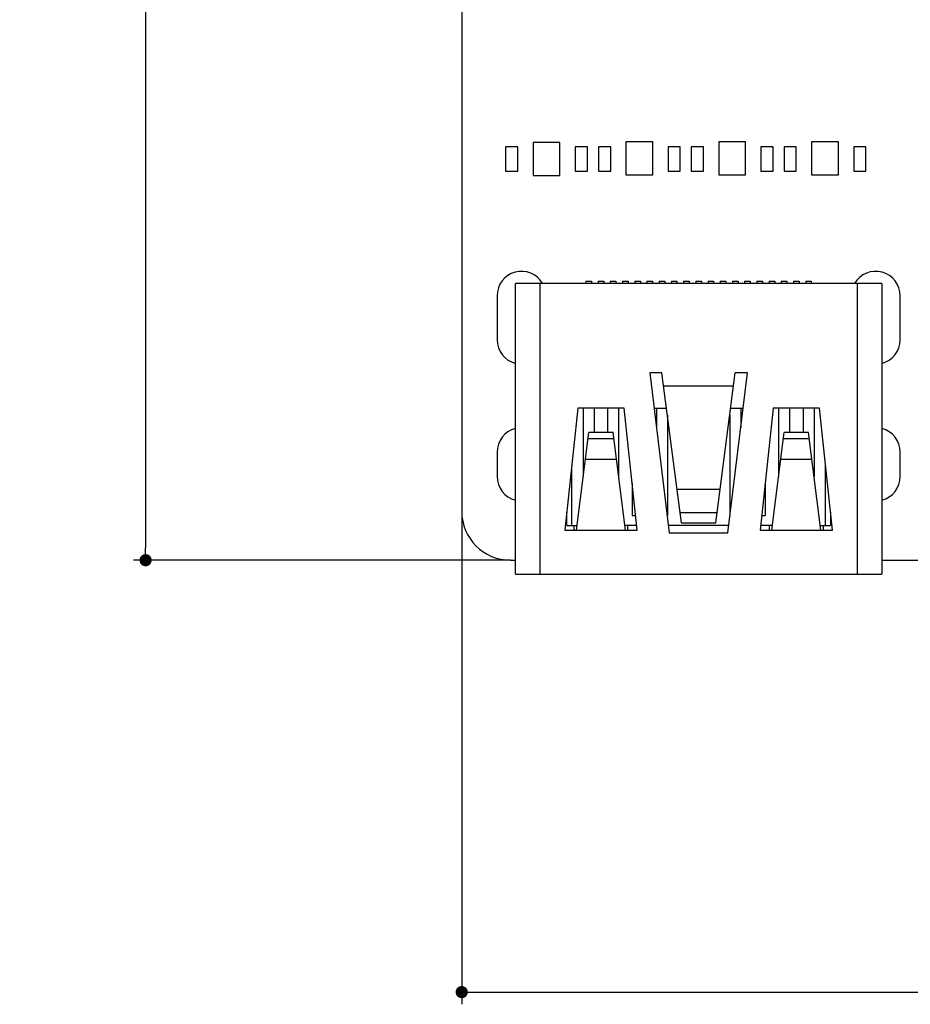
# Model space of a CAD drawing. Header units: millimetres. Extents: x 440 to 595, y -43 to 361.
# Tile 26 of 47: x 440 to 476, y 234 to 275. Entities that reach past the tile are written whole.
import ezdxf

# ---------------------------------------------------------------- set-up
doc = ezdxf.new("R2010")
doc.units = ezdxf.units.MM
doc.header["$LTSCALE"] = 16.335
doc.header["$PDMODE"] = 3
doc.header["$PDSIZE"] = 8
doc.layers.get('0').update_dxf_attribs({"linetype": 'CONTINUOUS'})
doc.layers.get('Defpoints').update_dxf_attribs({"linetype": 'CONTINUOUS'})
doc.layers.add('01 实线', color=7, linetype='CONTINUOUS')
doc.styles.add('Font_1_Times New Roman', font='times.ttf', dxfattribs={"width": 0.8})
doc.styles.add('Font_2_Arial', font='arial.ttf', dxfattribs={"width": 0.8})
doc.dimstyles.new('Dim._1_spot', dxfattribs={"dimtxt": 3, "dimasz": 0.5, "dimexe": 0.5, "dimexo": 0, "dimgap": 0.8, "dimtad": 1, "dimdec": 3, "dimzin": 9, "dimdsep": 46, "dimtxsty": 'Font_1_Times New Roman', "dimblk": 'DOT', "dimcen": 0.1, "dimclrd": 256, "dimclre": 256, "dimclrt": 256, "dimadec": 0, "dimazin": 0, "dimtp": 0.1, "dimtm": 0.1, "dimtfac": 1, "dimtdec": 3, "dimtmove": 0, "dimatfit": 3, "dimfxl": 0, "dimtolj": 1, "dimlwd": -1, "dimlwe": -1, "dimarcsym": 0})

# ---------------------------------------------------------------- blocks, each defined once
blk = doc.blocks.new('_Dot')
at = {"color": 0, "linetype": 'ByBlock', "lineweight": -2}
blk.add_line((-0.5, 0), (-1, 0), dxfattribs=at)
at = {"color": 0, "linetype": 'ByBlock', "const_width": 0.5}
blk.add_lwpolyline([(-0.25, 0, 1), (0.25, 0, 1)], format="xyb", close=True, dxfattribs=at)
blk = doc.blocks.new('*D1')
at = {"layer": '01 实线'}
for p, q in [((459.922, 352.637), (444.481, 352.637)), ((444.981, 352.137), (444.981, 253.137)), ((459.922, 252.637), (444.481, 252.637))]:
    blk.add_line(p, q, dxfattribs=at)
at = {"layer": 'Defpoints', "color": 0}
for p in [(459.922, 352.637), (444.981, 252.637), (459.922, 252.637)]:
    blk.add_point(p, dxfattribs=at)
at = {"layer": '01 实线', "xscale": 0.5, "yscale": 0.5, "zscale": 0.5}
for p, rotation in [((444.981, 352.637), 90), ((444.981, 252.637), 270)]:
    blk.add_blockref('_Dot', p, dxfattribs=dict(at, rotation=rotation))
at = {"layer": '01 实线', "insert": (442.017, 302.637), "char_height": 3, "attachment_point": 5, "rotation": 90, "style": 'Font_2_Arial'}
blk.add_mtext('\\A1;100{\\H1.800000;\\S+0.1^ -0.15;}', dxfattribs=at)
blk = doc.blocks.new('*D2')
at = {"layer": '01 实线'}
for p, q in [((457.922, 254.637), (457.922, 234.459)), ((577.922, 254.637), (577.922, 234.459)), ((458.422, 234.959), (577.422, 234.959))]:
    blk.add_line(p, q, dxfattribs=at)
at = {"layer": 'Defpoints', "color": 0}
for p in [(457.922, 254.637), (577.922, 254.637), (577.922, 234.959)]:
    blk.add_point(p, dxfattribs=at)
at = {"layer": '01 实线', "xscale": 0.5, "yscale": 0.5, "zscale": 0.5, "rotation": 180}
blk.add_blockref('_Dot', (457.922, 234.959), dxfattribs=at)
at = {"layer": '01 实线', "xscale": 0.5, "yscale": 0.5, "zscale": 0.5}
blk.add_blockref('_Dot', (577.922, 234.959), dxfattribs=at)
at = {"layer": '01 实线', "insert": (517.922, 237.923), "char_height": 3, "attachment_point": 5, "style": 'Font_2_Arial'}
blk.add_mtext('\\A1;120{\\H1.800000;\\S+0.1^ -0.15;}', dxfattribs=at)

msp = doc.modelspace()

# ---------------------------------------------------------------- linework, layer by layer
at = {"layer": '01 实线', "linetype": 'Continuous'}
for p, q in [((457.9216, 350.6371), (457.9216, 254.6371)), ((460.8466, 269.7371), (460.8466, 268.3871)), ((461.9466, 269.7371), (460.8466, 269.7371)), ((461.9466, 268.3871), (461.9466, 269.7371)), ((464.6466, 269.7621), (464.6466, 268.4121)), ((465.7466, 269.7621), (464.6466, 269.7621)), ((465.7466, 268.4121), (465.7466, 269.7621)), ((468.4466, 269.7621), (468.4466, 268.4121)), ((469.5466, 269.7621), (468.4466, 269.7621)), ((469.5466, 268.4121), (469.5466, 269.7621)), ((472.2466, 269.7621), (472.2466, 268.4121)), ((473.3466, 269.7621), (472.2466, 269.7621)), ((473.3466, 268.4121), (473.3466, 269.7621)), ((459.7216, 269.5621), (459.7216, 268.5621)), ((460.2216, 269.5621), (459.7216, 269.5621)), ((460.2216, 268.5621), (460.2216, 269.5621)), ((462.5716, 269.5621), (462.5716, 268.5621)), ((463.0716, 269.5621), (462.5716, 269.5621)), ((463.0716, 268.5621), (463.0716, 269.5621)), ((463.5216, 269.5621), (463.5216, 268.5621)), ((464.0216, 269.5621), (463.5216, 269.5621)), ((464.0216, 268.5621), (464.0216, 269.5621)), ((466.3716, 269.5621), (466.3716, 268.5621)), ((466.8716, 269.5621), (466.3716, 269.5621)), ((466.8716, 268.5621), (466.8716, 269.5621)), ((467.3216, 269.5621), (467.3216, 268.5621)), ((467.8216, 269.5621), (467.3216, 269.5621)), ((467.8216, 268.5621), (467.8216, 269.5621)), ((470.1716, 269.5621), (470.1716, 268.5621)), ((470.6716, 269.5621), (470.1716, 269.5621)), ((470.6716, 268.5621), (470.6716, 269.5621)), ((471.1216, 269.5621), (471.1216, 268.5621)), ((471.6216, 269.5621), (471.1216, 269.5621)), ((471.6216, 268.5621), (471.6216, 269.5621)), ((473.9716, 269.5621), (473.9716, 268.5621)), ((474.4716, 269.5621), (473.9716, 269.5621)), ((474.4716, 268.5621), (474.4716, 269.5621)), ((459.7216, 268.5621), (460.2216, 268.5621)), ((462.5716, 268.5621), (463.0716, 268.5621)), ((463.5216, 268.5621), (464.0216, 268.5621)), ((464.6466, 268.4121), (465.7466, 268.4121)), ((466.3716, 268.5621), (466.8716, 268.5621)), ((467.3216, 268.5621), (467.8216, 268.5621)), ((468.4466, 268.4121), (469.5466, 268.4121)), ((470.1716, 268.5621), (470.6716, 268.5621)), ((471.1216, 268.5621), (471.6216, 268.5621)), ((472.2466, 268.4121), (473.3466, 268.4121)), ((473.9716, 268.5621), (474.4716, 268.5621)), ((460.8466, 268.3871), (461.9466, 268.3871)), ((463.0066, 264.0621), (463.0066, 263.9621)), ((463.0066, 264.0621), (463.2366, 264.0621)), ((463.2366, 264.0621), (463.2366, 263.9621)), ((463.5066, 264.0621), (463.5066, 263.9621)), ((463.5066, 264.0621), (463.7366, 264.0621)), ((463.7366, 264.0621), (463.7366, 263.9621)), ((464.0066, 264.0621), (464.0066, 263.9621)), ((464.0066, 264.0621), (464.2366, 264.0621)), ((464.2366, 264.0621), (464.2366, 263.9621)), ((464.5066, 264.0621), (464.5066, 263.9621)), ((464.5066, 264.0621), (464.7366, 264.0621)), ((464.7366, 264.0621), (464.7366, 263.9621)), ((465.0066, 264.0621), (465.0066, 263.9621)), ((465.0066, 264.0621), (465.2366, 264.0621)), ((465.2366, 264.0621), (465.2366, 263.9621)), ((465.5066, 264.0621), (465.5066, 263.9621)), ((465.5066, 264.0621), (465.7366, 264.0621)), ((465.7366, 264.0621), (465.7366, 263.9621)), ((466.0066, 264.0621), (466.0066, 263.9621)), ((466.0066, 264.0621), (466.2366, 264.0621)), ((466.2366, 264.0621), (466.2366, 263.9621)), ((466.5066, 264.0621), (466.5066, 263.9621)), ((466.5066, 264.0621), (466.7366, 264.0621)), ((466.7366, 264.0621), (466.7366, 263.9621)), ((467.0066, 264.0621), (467.0066, 263.9621)), ((467.0066, 264.0621), (467.2366, 264.0621)), ((467.2366, 264.0621), (467.2366, 263.9621)), ((467.5066, 264.0621), (467.5066, 263.9621)), ((467.5066, 264.0621), (467.7366, 264.0621)), ((467.7366, 264.0621), (467.7366, 263.9621)), ((468.0066, 264.0621), (468.0066, 263.9621)), ((468.0066, 264.0621), (468.2366, 264.0621)), ((468.2366, 264.0621), (468.2366, 263.9621)), ((468.5066, 264.0621), (468.5066, 263.9621)), ((468.5066, 264.0621), (468.7366, 264.0621)), ((468.7366, 264.0621), (468.7366, 263.9621)), ((469.0066, 264.0621), (469.0066, 263.9621)), ((469.0066, 264.0621), (469.2366, 264.0621)), ((469.2366, 264.0621), (469.2366, 263.9621)), ((469.5066, 264.0621), (469.5066, 263.9621)), ((469.5066, 264.0621), (469.7366, 264.0621)), ((469.7366, 264.0621), (469.7366, 263.9621)), ((470.0066, 264.0621), (470.0066, 263.9621)), ((470.0066, 264.0621), (470.2366, 264.0621)), ((470.2366, 264.0621), (470.2366, 263.9621)), ((470.5066, 264.0621), (470.5066, 263.9621)), ((470.5066, 264.0621), (470.7366, 264.0621)), ((470.7366, 264.0621), (470.7366, 263.9621)), ((471.0066, 264.0621), (471.0066, 263.9621)), ((471.0066, 264.0621), (471.2366, 264.0621)), ((471.2366, 264.0621), (471.2366, 263.9621)), ((471.5066, 264.0621), (471.5066, 263.9621)), ((471.5066, 264.0621), (471.7366, 264.0621)), ((471.7366, 264.0621), (471.7366, 263.9621)), ((472.0066, 264.0621), (472.0066, 263.9621)), ((472.0066, 264.0621), (472.2366, 264.0621)), ((472.2366, 264.0621), (472.2366, 263.9621)), ((460.1216, 252.0621), (460.1216, 263.9621)), ((475.1216, 263.9621), (460.1216, 263.9621)), ((461.1216, 263.9621), (461.1216, 252.0621)), ((474.1216, 252.0621), (474.1216, 263.9621)), ((475.1216, 263.9621), (475.1216, 252.0621)), ((459.3716, 263.4621), (459.3716, 261.6621)), ((475.8716, 261.6621), (475.8716, 263.4621)), ((465.6216, 260.3121), (466.4216, 253.7621)), ((466.1216, 260.3121), (465.6216, 260.3121)), ((466.9216, 254.1621), (466.1216, 260.3121)), ((468.3216, 254.1621), (469.1216, 260.3121)), ((468.8216, 253.7621), (469.6216, 260.3121)), ((469.6216, 260.3121), (469.1216, 260.3121)), ((469.0501, 259.7621), (466.1932, 259.7621)), ((462.6716, 258.8621), (462.1428, 253.8621)), ((464.5716, 258.8621), (462.6716, 258.8621)), ((462.8966, 258.8621), (462.8966, 256.0621)), ((463.3466, 258.8621), (463.3466, 257.8621)), ((463.8966, 258.8621), (463.8966, 257.8621)), ((464.3466, 258.8621), (464.3466, 256.0621)), ((465.1005, 253.8621), (464.5716, 258.8621)), ((465.7987, 258.8621), (466.3102, 258.8621)), ((465.8966, 258.8621), (465.8966, 258.0605)), ((468.933, 258.8621), (469.4445, 258.8621)), ((469.3466, 258.8621), (469.3466, 258.0605)), ((470.6716, 258.8621), (470.1428, 253.8621)), ((472.5716, 258.8621), (470.6716, 258.8621)), ((470.8966, 258.8621), (470.8966, 256.0621)), ((471.3466, 258.8621), (471.3466, 257.8621)), ((471.8966, 258.8621), (471.8966, 257.8621)), ((472.3466, 258.8621), (472.3466, 256.0621)), ((473.1005, 253.8621), (472.5716, 258.8621)), ((466.3466, 258.5824), (466.3466, 254.4721)), ((468.8966, 258.5824), (468.8966, 254.4721)), ((462.6216, 253.8621), (463.1216, 257.8621)), ((463.0907, 257.6149), (464.1525, 257.6149)), ((464.1216, 257.8621), (463.1216, 257.8621)), ((464.6216, 253.8621), (464.1216, 257.8621)), ((470.6216, 253.8621), (471.1216, 257.8621)), ((471.0907, 257.6149), (472.1525, 257.6149)), ((472.1216, 257.8621), (471.1216, 257.8621)), ((472.6216, 253.8621), (472.1216, 257.8621)), ((459.3716, 257.0621), (459.3716, 256.0621)), ((464.2601, 256.7544), (462.9831, 256.7544)), ((472.2601, 256.7544), (470.9831, 256.7544)), ((475.8716, 256.0621), (475.8716, 257.0621)), ((462.4216, 256.4985), (462.4216, 254.0621)), ((472.8216, 254.0621), (472.8216, 256.4985)), ((464.8966, 255.7894), (464.8966, 254.4721)), ((466.7414, 255.5477), (468.5018, 255.5477)), ((470.3466, 255.7894), (470.3466, 254.4721)), ((462.2216, 254.0621), (462.2216, 254.6075)), ((464.8966, 254.4721), (465.0359, 254.4721)), ((466.3349, 254.4721), (466.3466, 254.4721)), ((468.3752, 254.5739), (466.868, 254.5739)), ((468.8966, 254.4721), (468.9083, 254.4721)), ((470.2073, 254.4721), (470.3466, 254.4721)), ((473.0216, 254.6075), (473.0216, 254.0621)), ((462.2216, 254.0621), (462.6466, 254.0621)), ((462.523, 253.8621), (462.523, 254.0621)), ((465.0793, 254.0621), (464.5966, 254.0621)), ((464.7149, 254.0621), (464.7149, 253.8621)), ((468.8582, 254.0621), (466.385, 254.0621)), ((466.9216, 254.1621), (468.3216, 254.1621)), ((470.6466, 254.0621), (470.1639, 254.0621)), ((470.5283, 253.8621), (470.5283, 254.0621)), ((472.5966, 254.0621), (473.0216, 254.0621)), ((472.7202, 254.0621), (472.7202, 253.8621)), ((462.1428, 253.8621), (465.1005, 253.8621)), ((466.4216, 253.7621), (468.8216, 253.7621)), ((470.1428, 253.8621), (473.1005, 253.8621)), ((459.9216, 252.6371), (460.1216, 252.6371)), ((475.1216, 252.6371), (479.1966, 252.6371)), ((460.1216, 252.0621), (475.1216, 252.0621))]:
    msp.add_line(p, q, dxfattribs=at)
for centre, radius, start, end in [((460.3716, 263.4621), 1, 30.51029, 180), ((474.8716, 263.4621), 1, 0, 149.48971), ((460.3716, 261.6621), 1, 180, 255.35989), ((474.8716, 261.6621), 1, 284.64011, 0), ((460.3716, 257.0621), 1, 104.64011, 180), ((474.8716, 257.0621), 1, 0, 75.35989), ((460.3716, 256.0621), 1, 180, 255.35989), ((474.8716, 256.0621), 1, 284.64011, 0), ((459.9216, 254.6371), 2, 180, 270)]:
    msp.add_arc(centre, radius, start, end, dxfattribs=at)

# ---------------------------------------------------------------- dimensions: what is measured, and where the dimension line sits
at = {"layer": '01 实线'}
dim = msp.add_linear_dim(base=(444.9809, 252.6371), p1=(459.9216, 352.6371), p2=(459.9216, 252.6371), angle=90, dimstyle='Dim._1_spot', override={"dimgap": 0.8, "dimtxsty": 'Font_2_Arial', "dimtol": 1, "dimlim": 0, "dimtp": 0.1, "dimtm": 0.15, "dimtfac": 0.6}, dxfattribs=at)
dim.commit()
dim.dimension.update_dxf_attribs({"geometry": '*D1', "text_midpoint": (444.9809, 302.6371), "dimtype": 160})
dim = msp.add_linear_dim(base=(577.9216, 234.9594), p1=(457.9216, 254.6371), p2=(577.9216, 254.6371), dimstyle='Dim._1_spot', override={"dimtxsty": 'Font_2_Arial', "dimblk": 'Dot', "dimtol": 1, "dimtm": 0.15, "dimtfac": 0.6}, dxfattribs=at)
dim.commit()
dim.dimension.update_dxf_attribs({"geometry": '*D2', "text_midpoint": (517.9216, 237.9231)})

doc.saveas('drawing.dxf')
